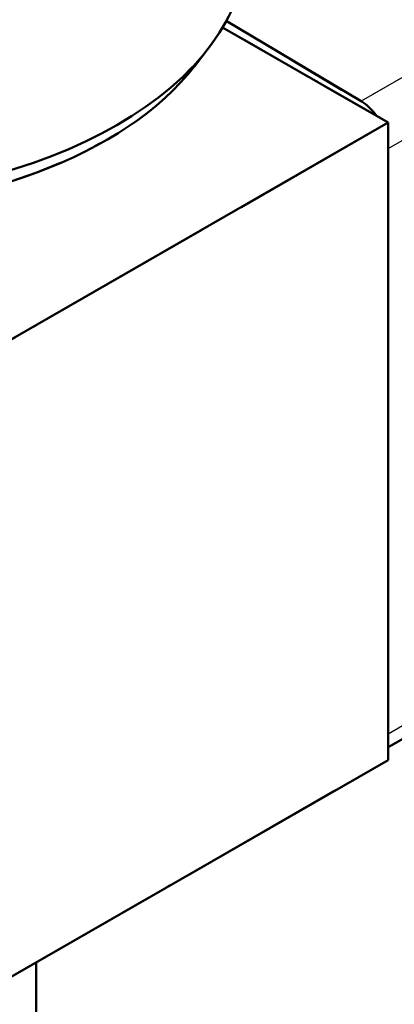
# Model space of a CAD drawing. Header units: millimetres. Extents: x 0 to 630, y 0 to 891.
# Tile 10 of 17: x 500 to 517, y 152 to 197. Entities that reach past the tile are written whole.
import ezdxf

# ---------------------------------------------------------------- set-up
doc = ezdxf.new("R2010")
doc.units = ezdxf.units.MM
doc.header["$LTSCALE"] = 3
doc.linetypes.add('LONG_DASH_DOTTED', pattern=[0.3001, 0.2362, -0.0295, 0.0049, -0.0295])
for name, color, linetype, lineweight in [('Sichtbare Kanten(DIN)', 7, 'Continuous', 50), ('Sichtbare tangentiale Kanten(DIN)', 3, 'Continuous', 25), ('Überlagerung [Formatvorlage Phantomlinien(DIN)]', 179, 'LONG_DASH_DOTTED', 50)]:
    doc.layers.add(name, color=color, linetype=linetype, lineweight=lineweight)

msp = doc.modelspace()

# ---------------------------------------------------------------- linework, layer by layer
at = {"layer": 'Sichtbare Kanten(DIN)'}
for p, q in [((509.528, 197.066), (515.745, 193.36)), ((516.996, 192.37), (509.359, 196.767)), ((508.059, 194.969), (508.692, 195.788)), ((516.996, 192.37), (499.177, 182.108)), ((516.996, 162.938), (516.996, 192.37)), ((516.996, 191.169), (516.996, 164.139)), ((526.379, 168.931), (516.996, 163.528)), ((499.177, 152.677), (516.996, 162.938)), ((500.762, 134.654), (500.762, 153.59))]:
    msp.add_line(p, q, dxfattribs=at)
for centre, major_axis, ratio, start_param, end_param in [((490.055, 200.566), (20.4, 0), 0.575862, 3.141593, 6.283185), ((490.055, 199.585), (19.707, 0), 0.575862, 3.560401, 5.864377), ((515.723, 191.902), (0.898, -1.56), 0.578093, 1.741842, 2.340675)]:
    msp.add_ellipse(centre, major_axis=major_axis, ratio=ratio, start_param=start_param, end_param=end_param, dxfattribs=at)
at = {"layer": 'Sichtbare tangentiale Kanten(DIN)'}
for p, q in [((525.503, 198.98), (515.745, 193.36)), ((516.996, 191.169), (526.754, 196.788)), ((526.754, 169.758), (516.996, 164.139))]:
    msp.add_line(p, q, dxfattribs=at)
at = {"layer": 'Sichtbare tangentiale Kanten(DIN)', "ltscale": 5.43116}
msp.add_line((525.015, 198.699), (516.233, 193.641), dxfattribs=at)
at = {"layer": 'Überlagerung [Formatvorlage Phantomlinien(DIN)]', "ltscale": 3.845052}
msp.add_line((509.528, 197.066), (515.745, 193.36), dxfattribs=at)
at = {"layer": 'Überlagerung [Formatvorlage Phantomlinien(DIN)]', "ltscale": 4.722614}
msp.add_line((516.996, 192.37), (509.359, 196.767), dxfattribs=at)
at = {"layer": 'Überlagerung [Formatvorlage Phantomlinien(DIN)]', "ltscale": 0.60584}
msp.add_line((508.059, 194.969), (508.692, 195.788), dxfattribs=at)
at = {"layer": 'Überlagerung [Formatvorlage Phantomlinien(DIN)]', "ltscale": 11.019849}
for p, q in [((516.996, 192.37), (499.177, 182.108)), ((499.177, 152.677), (516.996, 162.938))]:
    msp.add_line(p, q, dxfattribs=at)
at = {"layer": 'Überlagerung [Formatvorlage Phantomlinien(DIN)]', "ltscale": 15.742684}
msp.add_line((516.996, 162.938), (516.996, 192.37), dxfattribs=at)
at = {"layer": 'Überlagerung [Formatvorlage Phantomlinien(DIN)]', "ltscale": 14.458025}
msp.add_line((516.996, 191.169), (516.996, 164.139), dxfattribs=at)
at = {"layer": 'Überlagerung [Formatvorlage Phantomlinien(DIN)]', "ltscale": 5.803009}
msp.add_line((526.379, 168.931), (516.996, 163.528), dxfattribs=at)
at = {"layer": 'Überlagerung [Formatvorlage Phantomlinien(DIN)]', "ltscale": 10.128358}
msp.add_line((500.762, 134.654), (500.762, 153.59), dxfattribs=at)
at = {"layer": 'Überlagerung [Formatvorlage Phantomlinien(DIN)]', "ltscale": 28.025768}
msp.add_ellipse((490.055, 200.566), major_axis=(20.4, 0), ratio=0.575862, start_param=3.141593, end_param=6.283185, dxfattribs=at)
at = {"layer": 'Überlagerung [Formatvorlage Phantomlinien(DIN)]', "ltscale": 19.855421}
msp.add_ellipse((490.055, 199.585), major_axis=(19.707, 0), ratio=0.575862, start_param=3.560401, end_param=5.864377, dxfattribs=at)
at = {"layer": 'Überlagerung [Formatvorlage Phantomlinien(DIN)]', "ltscale": 0.471265}
msp.add_ellipse((515.723, 191.902), major_axis=(0.898, -1.56), ratio=0.578093, start_param=1.741842, end_param=2.340675, dxfattribs=at)

doc.saveas('drawing.dxf')
